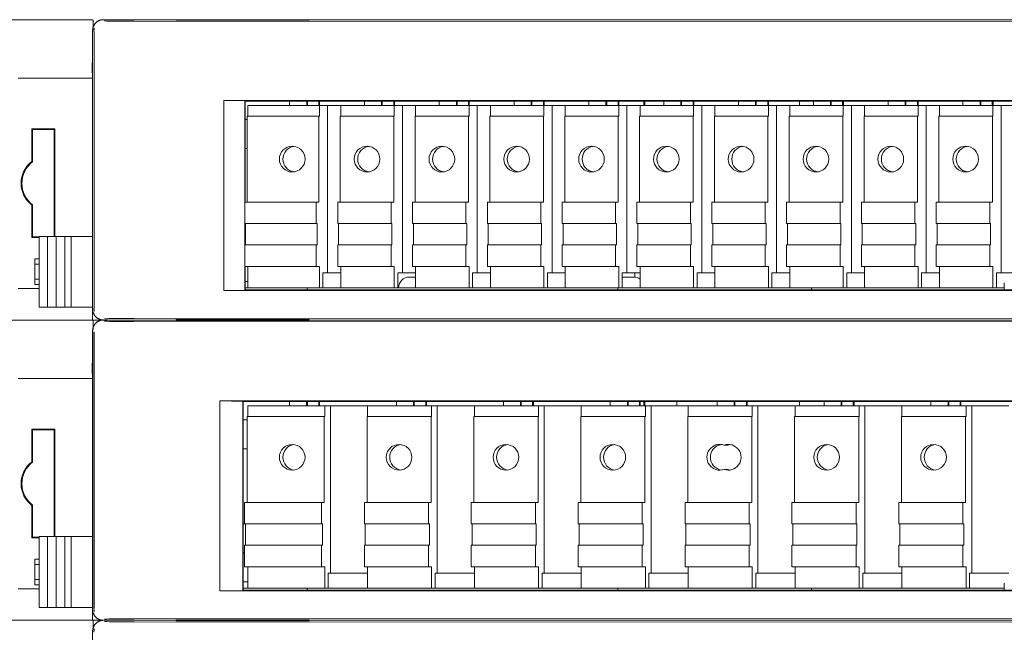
# Model space of a CAD drawing. Header units: millimetres. Extents: x 0 to 1371, y 0 to 297.
# Tile 4 of 19: x 71 to 116, y 203 to 232. Entities that reach past the tile are written whole.
import ezdxf

# ---------------------------------------------------------------- set-up
doc = ezdxf.new("R2010")
doc.units = ezdxf.units.MM
doc.layers.add('1', color=7, linetype='Continuous', true_color=0xffffff)
doc.layers.add('125', color=7, linetype='Continuous', true_color=0xffffff)
doc.styles.add('Tahoma', font='tahoma.ttf')
doc.dimstyles.get("Standard").update_dxf_attribs({"dimtxt": 0.18, "dimasz": 0.18, "dimexe": 0.18, "dimexo": 0.0625, "dimgap": 0.09, "dimtad": 0, "dimtih": 1, "dimtoh": 1, "dimdec": 4, "dimzin": 0, "dimdsep": 46, "dimtxsty": 'Standard', "dimcen": 0.09, "dimadec": 0, "dimazin": 0, "dimtfac": 1, "dimtdec": 4, "dimtofl": 0, "dimtmove": 0, "dimatfit": 3, "dimfxl": 1, "dimtolj": 1, "dimtzin": 0, "dimarcsym": 0})

# ---------------------------------------------------------------- blocks, each defined once
blk = doc.blocks.new('_U1')
at = {"layer": '125', "color": 80, "linetype": 'Continuous', "lineweight": 13}
for p, q in [((73.983, 218.03), (58.61, 218.03)), ((59.86, 215.53), (59.86, 206.53)), ((73.983, 204.03), (58.61, 204.03))]:
    blk.add_line(p, q, dxfattribs=at)
at = {"layer": '125', "color": 80}
for points in [[(60.276, 215.53), (59.443, 215.53), (59.86, 218.03)], [(59.443, 206.53), (60.276, 206.53), (59.86, 204.03)]]:
    blk.add_solid(points, dxfattribs=at)
at = {"layer": 'Defpoints', "color": 0}
for p in [(73.983, 218.03), (59.86, 204.03), (73.983, 204.03)]:
    blk.add_point(p, dxfattribs=at)
at = {"layer": '125', "color": 3, "lineweight": 13, "insert": (56.358, 211.03), "char_height": 3, "attachment_point": 2, "rotation": 90, "style": 'Tahoma'}
blk.add_mtext('\\A1;14{\\H2.000000;%%p0.1}', dxfattribs=at)
blk = doc.blocks.new('_U2')
at = {"layer": '125', "color": 80, "linetype": 'Continuous', "lineweight": 13}
for p, q in [((73.983, 232.03), (58.626, 232.03)), ((59.876, 220.53), (59.876, 229.53)), ((73.983, 218.03), (58.626, 218.03))]:
    blk.add_line(p, q, dxfattribs=at)
at = {"layer": '125', "color": 80}
for points in [[(60.293, 229.53), (59.459, 229.53), (59.876, 232.03)], [(59.459, 220.53), (60.293, 220.53), (59.876, 218.03)]]:
    blk.add_solid(points, dxfattribs=at)
at = {"layer": 'Defpoints', "color": 0}
for p in [(59.876, 232.03), (73.983, 232.03), (73.983, 218.03)]:
    blk.add_point(p, dxfattribs=at)
at = {"layer": '125', "color": 3, "lineweight": 13, "insert": (56.374, 225.03), "char_height": 3, "attachment_point": 2, "rotation": 90, "style": 'Tahoma'}
blk.add_mtext('\\A1;14{\\H2.000000;%%p0.1}', dxfattribs=at)
blk = doc.blocks.new('_U7')
at = {"layer": '125', "color": 80, "linetype": 'Continuous', "lineweight": 13}
for p, q in [((73.983, 204.03), (58.61, 204.03)), ((59.86, 192.53), (59.86, 201.53)), ((73.983, 190.03), (58.61, 190.03))]:
    blk.add_line(p, q, dxfattribs=at)
at = {"layer": '125', "color": 80}
for points in [[(60.276, 201.53), (59.443, 201.53), (59.86, 204.03)], [(59.443, 192.53), (60.276, 192.53), (59.86, 190.03)]]:
    blk.add_solid(points, dxfattribs=at)
at = {"layer": 'Defpoints', "color": 0}
for p in [(59.86, 204.03), (73.983, 204.03), (73.983, 190.03)]:
    blk.add_point(p, dxfattribs=at)
at = {"layer": '125', "color": 3, "lineweight": 13, "insert": (56.358, 197.03), "char_height": 3, "attachment_point": 2, "rotation": 90, "style": 'Tahoma'}
blk.add_mtext('\\A1;14{\\H2.000000;%%p0.1}', dxfattribs=at)

msp = doc.modelspace()

# ---------------------------------------------------------------- linework, layer by layer
at = {"layer": '1', "color": 7, "linetype": 'Continuous', "lineweight": 18}
for p, q in [((74.001, 231.581), (74.009, 232.03)), ((163.983, 232.03), (74.483, 232.03)), ((147.499, 231.93), (75.915, 231.961)), ((84.083, 232.017), (77.883, 232.017)), ((77.883, 232.017), (77.883, 232.004)), ((77.883, 232.004), (84.083, 232.004)), ((84.083, 232.004), (84.083, 232.017)), ((73.983, 231.53), (73.983, 218.53)), ((74.051, 231.471), (74.051, 218.589)), ((73.966, 229.53), (73.983, 230.53)), ((73.983, 230.53), (73.983, 218.03)), ((73.966, 229.53), (73.983, 229.53)), ((73.983, 229.305), (70.516, 229.305)), ((81.085, 228.242), (80.097, 228.259)), ((80.097, 228.259), (80.097, 219.404)), ((80.097, 228.259), (142.391, 228.259)), ((81.085, 228.242), (81.085, 223.531)), ((81.094, 228.233), (81.085, 228.242)), ((81.094, 223.531), (81.094, 228.233)), ((141.516, 228.233), (81.094, 228.233)), ((83.165, 228.233), (83.165, 228.031)), ((83.963, 228.031), (83.963, 228.233)), ((83.995, 228.233), (83.995, 228.031)), ((84.532, 228.031), (84.532, 228.233)), ((84.565, 228.233), (84.565, 228.031)), ((86.654, 228.031), (86.654, 228.233)), ((87.451, 228.031), (87.451, 228.233)), ((87.484, 228.031), (87.484, 228.233)), ((88.021, 228.031), (88.021, 228.233)), ((88.053, 228.031), (88.053, 228.233)), ((90.142, 228.031), (90.142, 228.233)), ((90.94, 228.031), (90.94, 228.233)), ((90.972, 228.031), (90.972, 228.233)), ((91.509, 228.031), (91.509, 228.233)), ((91.542, 228.031), (91.542, 228.233)), ((93.631, 228.031), (93.631, 228.233)), ((94.428, 228.031), (94.428, 228.233)), ((94.461, 228.031), (94.461, 228.233)), ((94.998, 228.031), (94.998, 228.233)), ((95.03, 228.031), (95.03, 228.233)), ((97.119, 228.031), (97.119, 228.233)), ((97.916, 228.031), (97.916, 228.233)), ((97.949, 228.031), (97.949, 228.233)), ((98.486, 228.031), (98.486, 228.233)), ((98.518, 228.031), (98.518, 228.233)), ((99.683, 228.031), (99.683, 228.233)), ((99.733, 228.031), (99.733, 228.233)), ((100.607, 228.031), (100.607, 228.233)), ((101.405, 228.031), (101.405, 228.233)), ((101.437, 228.031), (101.437, 228.233)), ((101.974, 228.031), (101.974, 228.233)), ((102.007, 228.031), (102.007, 228.233)), ((104.096, 228.031), (104.096, 228.233)), ((104.893, 228.031), (104.893, 228.233)), ((104.926, 228.031), (104.926, 228.233)), ((105.463, 228.031), (105.463, 228.233)), ((105.495, 228.031), (105.495, 228.233)), ((106.934, 228.233), (106.932, 228.031)), ((107.584, 228.031), (107.584, 228.233)), ((108.382, 228.031), (108.382, 228.233)), ((108.414, 228.031), (108.414, 228.233)), ((108.951, 228.031), (108.951, 228.233)), ((108.984, 228.031), (108.984, 228.233)), ((111.073, 228.031), (111.073, 228.233)), ((111.87, 228.031), (111.87, 228.233)), ((111.903, 228.031), (111.903, 228.233)), ((112.44, 228.031), (112.44, 228.233)), ((112.472, 228.031), (112.472, 228.233)), ((114.561, 228.031), (114.561, 228.233)), ((115.358, 228.031), (115.358, 228.233)), ((115.391, 228.031), (115.391, 228.233)), ((115.928, 228.031), (115.928, 228.233)), ((115.96, 228.031), (115.96, 228.233)), ((84.558, 228.031), (81.219, 228.031)), ((81.219, 227.531), (81.219, 228.031)), ((84.558, 228.031), (84.94, 228.031)), ((84.558, 227.531), (84.558, 228.031)), ((84.94, 228.031), (85.554, 228.031)), ((84.94, 228.031), (84.94, 220.231)), ((88.046, 228.031), (85.554, 228.031)), ((85.554, 227.531), (85.554, 228.031)), ((88.046, 228.031), (88.429, 228.031)), ((88.046, 227.531), (88.046, 228.031)), ((88.429, 228.031), (89.043, 228.031)), ((88.429, 228.031), (88.429, 220.231)), ((91.535, 228.031), (89.043, 228.031)), ((89.043, 227.531), (89.043, 228.031)), ((91.535, 228.031), (91.917, 228.031)), ((91.535, 227.531), (91.535, 228.031)), ((91.917, 228.031), (92.531, 228.031)), ((91.917, 228.031), (91.917, 220.231)), ((95.023, 228.031), (92.531, 228.031)), ((92.531, 227.531), (92.531, 228.031)), ((95.023, 228.031), (95.405, 228.031)), ((95.023, 227.531), (95.023, 228.031)), ((95.405, 228.031), (96.02, 228.031)), ((95.405, 228.031), (95.405, 220.231)), ((98.511, 228.031), (96.02, 228.031)), ((96.02, 227.531), (96.02, 228.031)), ((98.511, 228.031), (98.894, 228.031)), ((98.511, 227.531), (98.511, 228.031)), ((98.894, 228.031), (99.508, 228.031)), ((98.894, 228.031), (98.894, 220.231)), ((102, 228.031), (99.508, 228.031)), ((99.508, 227.531), (99.508, 228.031)), ((102, 228.031), (102.382, 228.031)), ((102, 227.531), (102, 228.031)), ((102.382, 228.031), (102.996, 228.031)), ((102.382, 228.031), (102.382, 220.231)), ((105.488, 228.031), (102.996, 228.031)), ((102.996, 227.531), (102.996, 228.031)), ((105.488, 228.031), (105.871, 228.031)), ((105.488, 227.531), (105.488, 228.031)), ((105.871, 228.031), (106.485, 228.031)), ((105.871, 228.031), (105.871, 220.231)), ((108.977, 228.031), (106.485, 228.031)), ((106.485, 227.531), (106.485, 228.031)), ((108.977, 228.031), (109.359, 228.031)), ((108.977, 227.531), (108.977, 228.031)), ((109.359, 228.031), (109.973, 228.031)), ((109.359, 228.031), (109.359, 220.231)), ((112.465, 228.031), (109.973, 228.031)), ((109.973, 227.531), (109.973, 228.031)), ((112.465, 228.031), (112.847, 228.031)), ((112.465, 227.531), (112.465, 228.031)), ((112.847, 228.031), (113.462, 228.031)), ((112.847, 228.031), (112.847, 220.231)), ((115.953, 228.031), (113.462, 228.031)), ((113.462, 227.531), (113.462, 228.031)), ((115.953, 228.031), (116.336, 228.031)), ((115.953, 227.531), (115.953, 228.031)), ((116.336, 228.031), (116.95, 228.031)), ((116.336, 228.031), (116.336, 220.231)), ((81.094, 227.38), (81.195, 227.38)), ((81.194, 223.531), (81.194, 227.531)), ((84.533, 227.531), (81.194, 227.531)), ((84.533, 227.531), (84.558, 227.531)), ((84.533, 223.531), (84.533, 227.531)), ((85.53, 223.531), (85.53, 227.531)), ((88.022, 227.531), (85.53, 227.531)), ((88.022, 227.531), (88.046, 227.531)), ((88.022, 223.531), (88.022, 227.531)), ((89.018, 223.531), (89.018, 227.531)), ((91.51, 227.531), (89.018, 227.531)), ((91.51, 227.531), (91.535, 227.531)), ((91.51, 223.531), (91.51, 227.531)), ((92.507, 223.531), (92.507, 227.531)), ((94.999, 227.531), (92.507, 227.531)), ((94.999, 227.531), (95.023, 227.531)), ((94.999, 223.531), (94.999, 227.531)), ((95.995, 223.531), (95.995, 227.531)), ((98.487, 227.531), (95.995, 227.531)), ((98.487, 227.531), (98.511, 227.531)), ((98.487, 223.531), (98.487, 227.531)), ((99.484, 223.531), (99.484, 227.531)), ((101.975, 227.531), (99.484, 227.531)), ((101.975, 227.531), (102, 227.531)), ((101.975, 223.531), (101.975, 227.531)), ((102.972, 223.531), (102.972, 227.531)), ((105.464, 227.531), (102.972, 227.531)), ((105.464, 227.531), (105.488, 227.531)), ((105.464, 223.531), (105.464, 227.531)), ((106.46, 223.531), (106.46, 227.531)), ((108.952, 227.531), (106.46, 227.531)), ((108.952, 227.531), (108.977, 227.531)), ((108.952, 223.531), (108.952, 227.531)), ((109.949, 223.531), (109.949, 227.531)), ((112.441, 227.531), (109.949, 227.531)), ((112.441, 227.531), (112.465, 227.531)), ((112.441, 223.531), (112.441, 227.531)), ((113.437, 223.531), (113.437, 227.531)), ((115.929, 227.531), (113.437, 227.531)), ((115.929, 227.531), (115.953, 227.531)), ((115.929, 223.531), (115.929, 227.531)), ((71.148, 226.94), (72.218, 226.94)), ((71.148, 226.94), (71.183, 226.905)), ((71.148, 225.422), (71.148, 226.94)), ((71.183, 226.905), (72.183, 226.905)), ((71.183, 225.405), (71.183, 226.905)), ((72.218, 226.94), (72.183, 226.905)), ((72.183, 226.905), (72.183, 221.93)), ((72.218, 226.94), (72.218, 221.93)), ((81.094, 226.03), (81.195, 226.03)), ((71.148, 221.87), (71.148, 223.387)), ((71.183, 221.905), (71.183, 223.405)), ((81.072, 223.531), (84.411, 223.531)), ((81.072, 222.531), (81.072, 223.531)), ((84.411, 223.531), (84.533, 223.531)), ((84.411, 222.531), (84.411, 223.531)), ((85.408, 222.531), (85.408, 223.531)), ((85.408, 223.531), (87.9, 223.531)), ((87.9, 223.531), (88.022, 223.531)), ((87.9, 222.531), (87.9, 223.531)), ((88.896, 222.531), (88.896, 223.531)), ((88.896, 223.531), (91.388, 223.531)), ((91.388, 223.531), (91.51, 223.531)), ((91.388, 222.531), (91.388, 223.531)), ((92.385, 222.531), (92.385, 223.531)), ((92.385, 223.531), (94.877, 223.531)), ((94.877, 223.531), (94.999, 223.531)), ((94.877, 222.531), (94.877, 223.531)), ((95.873, 222.531), (95.873, 223.531)), ((95.873, 223.531), (98.365, 223.531)), ((98.365, 223.531), (98.487, 223.531)), ((98.365, 222.531), (98.365, 223.531)), ((99.362, 222.531), (99.362, 223.531)), ((99.362, 223.531), (101.853, 223.531)), ((101.853, 223.531), (101.975, 223.531)), ((101.853, 222.531), (101.853, 223.531)), ((102.85, 222.531), (102.85, 223.531)), ((102.85, 223.531), (105.342, 223.531)), ((105.342, 223.531), (105.464, 223.531)), ((105.342, 222.531), (105.342, 223.531)), ((106.338, 222.531), (106.338, 223.531)), ((106.338, 223.531), (108.83, 223.531)), ((108.83, 223.531), (108.952, 223.531)), ((108.83, 222.531), (108.83, 223.531)), ((109.827, 222.531), (109.827, 223.531)), ((109.827, 223.531), (112.318, 223.531)), ((112.318, 223.531), (112.441, 223.531)), ((112.318, 222.531), (112.318, 223.531)), ((113.315, 222.531), (113.315, 223.531)), ((113.315, 223.531), (115.807, 223.531)), ((115.807, 223.531), (115.929, 223.531)), ((115.807, 222.531), (115.807, 223.531)), ((81.072, 222.531), (84.411, 222.531)), ((81.085, 222.531), (81.085, 221.531)), ((81.094, 221.531), (81.094, 222.531)), ((81.113, 222.53), (81.094, 222.53)), ((81.113, 221.531), (81.113, 222.531)), ((84.452, 222.531), (84.411, 222.531)), ((84.452, 221.531), (84.452, 222.531)), ((85.408, 222.531), (87.9, 222.531)), ((85.449, 221.531), (85.449, 222.531)), ((87.94, 222.531), (87.9, 222.531)), ((87.94, 221.531), (87.94, 222.531)), ((88.896, 222.531), (91.388, 222.531)), ((88.937, 221.531), (88.937, 222.531)), ((91.429, 222.531), (91.388, 222.531)), ((91.429, 221.531), (91.429, 222.531)), ((92.385, 222.531), (94.877, 222.531)), ((92.425, 221.531), (92.425, 222.531)), ((94.917, 222.531), (94.877, 222.531)), ((94.917, 221.531), (94.917, 222.531)), ((95.873, 222.531), (98.365, 222.531)), ((95.914, 221.531), (95.914, 222.531)), ((98.406, 222.531), (98.365, 222.531)), ((98.406, 221.531), (98.406, 222.531)), ((99.362, 222.531), (101.853, 222.531)), ((99.402, 221.531), (99.402, 222.531)), ((101.894, 222.531), (101.853, 222.531)), ((101.894, 221.531), (101.894, 222.531)), ((102.85, 222.531), (105.342, 222.531)), ((102.891, 221.531), (102.891, 222.531)), ((105.382, 222.531), (105.342, 222.531)), ((105.382, 221.531), (105.382, 222.531)), ((106.338, 222.531), (108.83, 222.531)), ((106.379, 221.531), (106.379, 222.531)), ((108.871, 222.531), (108.83, 222.531)), ((108.871, 221.531), (108.871, 222.531)), ((109.827, 222.531), (112.318, 222.531)), ((109.867, 221.531), (109.867, 222.531)), ((112.359, 222.531), (112.318, 222.531)), ((112.359, 221.531), (112.359, 222.531)), ((113.315, 222.531), (115.807, 222.531)), ((113.356, 221.531), (113.356, 222.531)), ((115.848, 222.531), (115.807, 222.531)), ((115.848, 221.531), (115.848, 222.531)), ((71.148, 221.87), (71.183, 221.905)), ((71.483, 221.87), (71.148, 221.87)), ((71.483, 221.905), (71.183, 221.905)), ((71.483, 221.93), (71.883, 221.93)), ((71.483, 221.93), (71.483, 218.63)), ((71.883, 221.93), (72.283, 221.93)), ((71.883, 221.93), (71.883, 218.63)), ((72.283, 221.93), (72.683, 221.93)), ((72.283, 221.93), (72.283, 218.63)), ((72.683, 221.93), (72.983, 221.93)), ((72.683, 221.93), (72.683, 218.63)), ((72.983, 221.93), (73.983, 221.93)), ((72.983, 221.93), (72.983, 218.63)), ((81.072, 221.531), (84.411, 221.531)), ((81.072, 220.531), (81.072, 221.531)), ((84.411, 221.531), (84.452, 221.531)), ((84.411, 220.531), (84.411, 221.531)), ((85.408, 220.531), (85.408, 221.531)), ((85.408, 221.531), (87.9, 221.531)), ((87.9, 221.531), (87.94, 221.531)), ((87.9, 220.531), (87.9, 221.531)), ((88.896, 220.531), (88.896, 221.531)), ((88.896, 221.531), (91.388, 221.531)), ((91.388, 221.531), (91.429, 221.531)), ((91.388, 220.531), (91.388, 221.531)), ((92.385, 220.531), (92.385, 221.531)), ((92.385, 221.531), (94.877, 221.531)), ((94.877, 221.531), (94.917, 221.531)), ((94.877, 220.531), (94.877, 221.531)), ((95.873, 220.531), (95.873, 221.531)), ((95.873, 221.531), (98.365, 221.531)), ((98.365, 221.531), (98.406, 221.531)), ((98.365, 220.531), (98.365, 221.531)), ((99.362, 220.531), (99.362, 221.531)), ((99.362, 221.531), (101.853, 221.531)), ((101.853, 221.531), (101.894, 221.531)), ((101.853, 220.531), (101.853, 221.531)), ((102.85, 220.531), (102.85, 221.531)), ((102.85, 221.531), (105.342, 221.531)), ((105.342, 221.531), (105.382, 221.531)), ((105.342, 220.531), (105.342, 221.531)), ((106.338, 220.531), (106.338, 221.531)), ((106.338, 221.531), (108.83, 221.531)), ((108.83, 221.531), (108.871, 221.531)), ((108.83, 220.531), (108.83, 221.531)), ((109.827, 220.531), (109.827, 221.531)), ((109.827, 221.531), (112.318, 221.531)), ((112.318, 221.531), (112.359, 221.531)), ((112.318, 220.531), (112.318, 221.531)), ((113.315, 220.531), (113.315, 221.531)), ((113.315, 221.531), (115.807, 221.531)), ((115.807, 221.531), (115.848, 221.531)), ((115.807, 220.531), (115.807, 221.531)), ((71.283, 220.88), (71.283, 220.63)), ((71.283, 220.88), (71.483, 220.88)), ((71.283, 220.63), (71.283, 219.93)), ((71.283, 220.63), (71.483, 220.63)), ((81.072, 220.531), (84.411, 220.531)), ((81.085, 220.531), (81.085, 219.421)), ((81.094, 219.43), (81.094, 220.531)), ((81.219, 219.531), (81.219, 220.531)), ((84.558, 220.531), (84.411, 220.531)), ((84.558, 219.531), (84.558, 220.531)), ((85.408, 220.531), (87.9, 220.531)), ((85.554, 219.531), (85.554, 220.531)), ((88.046, 220.531), (87.9, 220.531)), ((88.046, 219.531), (88.046, 220.531)), ((88.896, 220.531), (91.388, 220.531)), ((89.043, 219.531), (89.043, 220.531)), ((91.535, 220.531), (91.388, 220.531)), ((91.535, 219.531), (91.535, 220.531)), ((92.385, 220.531), (94.877, 220.531)), ((92.531, 219.531), (92.531, 220.531)), ((95.023, 220.531), (94.877, 220.531)), ((95.023, 219.531), (95.023, 220.531)), ((95.873, 220.531), (98.365, 220.531)), ((96.02, 219.531), (96.02, 220.531)), ((98.511, 220.531), (98.365, 220.531)), ((98.511, 219.531), (98.511, 220.531)), ((99.362, 220.531), (101.853, 220.531)), ((99.508, 219.531), (99.508, 220.531)), ((102, 220.531), (101.853, 220.531)), ((102, 219.531), (102, 220.531)), ((102.85, 220.531), (105.342, 220.531)), ((102.996, 219.531), (102.996, 220.531)), ((105.488, 220.531), (105.342, 220.531)), ((105.488, 219.531), (105.488, 220.531)), ((106.338, 220.531), (108.83, 220.531)), ((106.485, 219.531), (106.485, 220.531)), ((108.977, 220.531), (108.83, 220.531)), ((108.977, 219.531), (108.977, 220.531)), ((109.827, 220.531), (112.318, 220.531)), ((109.973, 219.531), (109.973, 220.531)), ((112.465, 220.531), (112.318, 220.531)), ((112.465, 219.531), (112.465, 220.531)), ((113.315, 220.531), (115.807, 220.531)), ((113.462, 219.531), (113.462, 220.531)), ((115.953, 220.531), (115.807, 220.531)), ((115.953, 219.531), (115.953, 220.531)), ((71.283, 219.93), (71.283, 219.68)), ((71.283, 219.93), (71.483, 219.93)), ((84.72, 220.231), (84.94, 220.231)), ((84.72, 220.231), (84.72, 219.531)), ((84.94, 220.231), (85.554, 220.231)), ((88.209, 220.231), (88.429, 220.231)), ((88.209, 220.231), (88.209, 219.531)), ((88.429, 220.231), (89.043, 220.231)), ((88.746, 220.03), (89.043, 220.03)), ((91.697, 220.231), (91.917, 220.231)), ((91.697, 220.231), (91.697, 219.531)), ((91.917, 220.231), (92.531, 220.231)), ((95.186, 220.231), (95.186, 219.531)), ((95.186, 220.231), (95.405, 220.231)), ((95.405, 220.231), (96.02, 220.231)), ((98.674, 220.231), (98.674, 219.531)), ((98.674, 220.231), (98.894, 220.231)), ((99.22, 220.03), (98.746, 220.03)), ((98.894, 220.231), (99.508, 220.231)), ((99.266, 220.028), (99.264, 220.231)), ((102.162, 220.231), (102.162, 219.531)), ((102.162, 220.231), (102.382, 220.231)), ((102.382, 220.231), (102.996, 220.231)), ((105.651, 220.231), (105.651, 219.531)), ((105.651, 220.231), (105.871, 220.231)), ((105.871, 220.231), (106.485, 220.231)), ((109.139, 220.231), (109.139, 219.531)), ((109.139, 220.231), (109.359, 220.231)), ((109.359, 220.231), (109.973, 220.231)), ((112.628, 220.231), (112.628, 219.531)), ((112.628, 220.231), (112.847, 220.231)), ((112.847, 220.231), (113.462, 220.231)), ((116.116, 220.231), (116.116, 219.531)), ((116.116, 220.231), (116.336, 220.231)), ((116.336, 220.231), (116.95, 220.231)), ((70.516, 219.505), (71.483, 219.505)), ((71.283, 219.68), (71.483, 219.68)), ((81.085, 219.421), (81.094, 219.43)), ((81.094, 219.83), (81.219, 219.83)), ((83.983, 219.53), (81.094, 219.53)), ((81.094, 219.43), (141.516, 219.43)), ((84.558, 219.531), (81.219, 219.531)), ((83.981, 219.43), (83.983, 219.53)), ((83.983, 219.53), (83.983, 219.531)), ((83.983, 219.53), (98.467, 219.53)), ((84.72, 219.531), (84.558, 219.531)), ((88.046, 219.531), (85.554, 219.531)), ((88.209, 219.531), (88.046, 219.531)), ((88.246, 219.534), (88.246, 219.53)), ((91.535, 219.531), (89.043, 219.531)), ((89.72, 219.531), (89.72, 219.53)), ((91.697, 219.531), (91.535, 219.531)), ((95.023, 219.531), (92.531, 219.531)), ((95.186, 219.531), (95.023, 219.531)), ((98.511, 219.531), (96.02, 219.531)), ((98.246, 219.531), (98.246, 219.53)), ((107.499, 219.53), (98.467, 219.53)), ((98.469, 219.43), (98.467, 219.53)), ((98.674, 219.531), (98.511, 219.531)), ((102, 219.531), (99.508, 219.531)), ((99.72, 219.531), (99.72, 219.53)), ((99.733, 219.53), (99.733, 219.531)), ((102.162, 219.531), (102, 219.531)), ((105.488, 219.531), (102.996, 219.531)), ((105.651, 219.531), (105.488, 219.531)), ((108.977, 219.531), (106.485, 219.531)), ((106.858, 219.53), (106.858, 219.531)), ((107.497, 219.43), (107.499, 219.53)), ((107.499, 219.53), (116.483, 219.53)), ((108.358, 219.531), (108.358, 219.53)), ((109.139, 219.531), (108.977, 219.531)), ((112.465, 219.531), (109.973, 219.531)), ((112.628, 219.531), (112.465, 219.531)), ((115.953, 219.531), (113.462, 219.531)), ((116.116, 219.531), (115.953, 219.531)), ((116.483, 219.53), (116.487, 219.762)), ((116.485, 219.43), (116.483, 219.53)), ((80.097, 219.404), (81.085, 219.421)), ((142.391, 219.404), (80.097, 219.404)), ((71.483, 218.63), (71.883, 218.63)), ((71.883, 218.63), (72.283, 218.63)), ((72.283, 218.63), (72.683, 218.63)), ((72.683, 218.63), (72.983, 218.63)), ((72.983, 218.63), (73.983, 218.63)), ((75.915, 218.099), (147.499, 218.129)), ((84.083, 218.056), (77.883, 218.056)), ((77.883, 218.056), (77.883, 218.042)), ((84.083, 218.042), (84.083, 218.056)), ((73.983, 218.03), (163.983, 218.03)), ((74.001, 217.581), (74.009, 218.03)), ((74.483, 218.03), (163.483, 218.03)), ((163.483, 218.03), (74.483, 218.03)), ((147.499, 217.93), (75.915, 217.961)), ((147.503, 217.933), (75.92, 217.963)), ((84.128, 218.017), (77.838, 218.017)), ((77.838, 218.017), (77.884, 218.004)), ((77.883, 218.042), (84.083, 218.042)), ((77.884, 218.004), (84.083, 218.004)), ((84.083, 218.004), (84.128, 218.017)), ((73.983, 204.53), (73.983, 217.53)), ((74.042, 204.588), (74.042, 217.471)), ((74.051, 217.471), (74.051, 204.589)), ((73.966, 215.53), (73.983, 216.53)), ((73.983, 216.53), (73.983, 204.03)), ((73.983, 215.305), (70.516, 215.305)), ((73.966, 215.53), (73.983, 215.53)), ((79.913, 214.256), (80.987, 214.238)), ((79.913, 214.256), (79.913, 205.404)), ((79.913, 214.256), (126.443, 214.256)), ((80.987, 214.238), (80.987, 205.422)), ((80.994, 214.23), (80.987, 214.238)), ((80.994, 205.43), (80.994, 214.23)), ((125.568, 214.23), (80.994, 214.23)), ((84.806, 214.03), (81.218, 214.03)), ((81.218, 213.53), (81.218, 214.03)), ((83.164, 214.23), (83.164, 214.03)), ((83.961, 214.03), (83.961, 214.23)), ((83.994, 214.23), (83.994, 214.03)), ((84.531, 214.03), (84.531, 214.23)), ((84.564, 214.23), (84.564, 214.03)), ((84.806, 214.03), (85.066, 214.03)), ((84.806, 213.53), (84.806, 214.03)), ((85.066, 214.03), (86.799, 214.03)), ((85.066, 214.03), (85.066, 206.23)), ((89.789, 214.03), (86.799, 214.03)), ((86.799, 213.53), (86.799, 214.03)), ((88.148, 214.23), (88.148, 214.03)), ((88.945, 214.03), (88.945, 214.23)), ((88.977, 214.23), (88.977, 214.03)), ((89.514, 214.03), (89.514, 214.23)), ((89.547, 214.23), (89.547, 214.03)), ((89.789, 214.03), (90.049, 214.03)), ((89.789, 213.53), (89.789, 214.03)), ((90.049, 214.03), (91.782, 214.03)), ((90.049, 214.03), (90.049, 206.23)), ((94.772, 214.03), (91.782, 214.03)), ((91.782, 213.53), (91.782, 214.03)), ((93.131, 214.23), (93.131, 214.03)), ((93.928, 214.03), (93.928, 214.23)), ((93.961, 214.23), (93.961, 214.03)), ((94.498, 214.03), (94.498, 214.23)), ((94.53, 214.23), (94.53, 214.03)), ((94.772, 214.03), (95.033, 214.03)), ((94.772, 213.53), (94.772, 214.03)), ((95.033, 214.03), (96.766, 214.03)), ((95.033, 214.03), (95.033, 206.23)), ((99.756, 214.03), (96.766, 214.03)), ((96.766, 213.53), (96.766, 214.03)), ((98.114, 214.23), (98.114, 214.03)), ((98.912, 214.03), (98.912, 214.23)), ((98.944, 214.23), (98.944, 214.03)), ((99.481, 214.03), (99.481, 214.23)), ((99.514, 214.23), (99.514, 214.03)), ((99.683, 214.03), (99.683, 214.23)), ((99.733, 214.03), (99.733, 214.23)), ((99.756, 214.03), (100.016, 214.03)), ((99.756, 213.53), (99.756, 214.03)), ((100.016, 214.03), (101.749, 214.03)), ((100.016, 214.03), (100.016, 206.23)), ((101.221, 214.23), (101.224, 214.03)), ((104.739, 214.03), (101.749, 214.03)), ((101.749, 213.53), (101.749, 214.03)), ((103.098, 214.03), (103.098, 214.23)), ((103.895, 214.03), (103.895, 214.23)), ((103.928, 214.03), (103.928, 214.23)), ((104.465, 214.03), (104.465, 214.23)), ((104.497, 214.03), (104.497, 214.23)), ((104.739, 214.03), (105, 214.03)), ((104.739, 213.53), (104.739, 214.03)), ((105, 214.03), (106.733, 214.03)), ((105, 214.03), (105, 206.23)), ((106.733, 213.53), (106.733, 214.03)), ((109.723, 214.03), (106.733, 214.03)), ((106.934, 214.23), (106.932, 214.03)), ((108.081, 214.03), (108.081, 214.23)), ((108.879, 214.03), (108.879, 214.23)), ((108.911, 214.03), (108.911, 214.23)), ((109.448, 214.03), (109.448, 214.23)), ((109.481, 214.03), (109.481, 214.23)), ((109.723, 214.03), (109.983, 214.03)), ((109.723, 213.53), (109.723, 214.03)), ((109.983, 214.03), (111.716, 214.03)), ((109.983, 214.03), (109.983, 206.23)), ((111.716, 213.53), (111.716, 214.03)), ((114.706, 214.03), (111.716, 214.03)), ((113.065, 214.03), (113.065, 214.23)), ((113.862, 214.03), (113.862, 214.23)), ((113.895, 214.03), (113.895, 214.23)), ((114.432, 214.03), (114.432, 214.23)), ((114.464, 214.03), (114.464, 214.23)), ((114.706, 214.03), (114.967, 214.03)), ((114.706, 213.53), (114.706, 214.03)), ((114.967, 214.03), (116.699, 214.03)), ((114.967, 214.03), (114.967, 206.23)), ((81.193, 209.53), (81.193, 213.53)), ((84.781, 213.53), (81.193, 213.53)), ((84.781, 213.53), (84.806, 213.53)), ((84.781, 209.53), (84.781, 213.53)), ((86.775, 209.53), (86.775, 213.53)), ((89.765, 213.53), (86.775, 213.53)), ((89.765, 213.53), (89.789, 213.53)), ((89.765, 209.53), (89.765, 213.53)), ((91.758, 209.53), (91.758, 213.53)), ((94.748, 213.53), (91.758, 213.53)), ((94.748, 213.53), (94.772, 213.53)), ((94.748, 209.53), (94.748, 213.53)), ((96.741, 209.53), (96.741, 213.53)), ((99.731, 213.53), (96.741, 213.53)), ((99.731, 213.53), (99.756, 213.53)), ((99.731, 209.53), (99.731, 213.53)), ((101.725, 209.53), (101.725, 213.53)), ((104.715, 213.53), (101.725, 213.53)), ((104.715, 213.53), (104.739, 213.53)), ((104.715, 209.53), (104.715, 213.53)), ((106.708, 209.53), (106.708, 213.53)), ((109.698, 213.53), (106.708, 213.53)), ((109.698, 213.53), (109.723, 213.53)), ((109.698, 209.53), (109.698, 213.53)), ((111.692, 209.53), (111.692, 213.53)), ((114.682, 213.53), (111.692, 213.53)), ((114.682, 213.53), (114.706, 213.53)), ((114.682, 209.53), (114.682, 213.53)), ((80.994, 213.38), (81.193, 213.38)), ((71.148, 212.94), (72.218, 212.94)), ((71.148, 212.94), (71.183, 212.905)), ((71.148, 211.422), (71.148, 212.94)), ((71.183, 212.905), (72.183, 212.905)), ((71.183, 211.405), (71.183, 212.905)), ((72.218, 212.94), (72.183, 212.905)), ((72.183, 212.905), (72.183, 207.93)), ((72.218, 212.94), (72.218, 207.93)), ((103.419, 212.196), (103.582, 212.196)), ((80.994, 212.03), (81.193, 212.03)), ((103.419, 211.065), (103.582, 211.065)), ((71.148, 207.87), (71.148, 209.387)), ((71.183, 207.905), (71.183, 209.405)), ((81.071, 209.53), (84.659, 209.53)), ((81.071, 208.53), (81.071, 209.53)), ((84.659, 209.53), (84.781, 209.53)), ((84.659, 208.53), (84.659, 209.53)), ((86.653, 209.53), (89.643, 209.53)), ((86.653, 208.53), (86.653, 209.53)), ((89.643, 209.53), (89.765, 209.53)), ((89.643, 208.53), (89.643, 209.53)), ((91.636, 209.53), (94.626, 209.53)), ((91.636, 208.53), (91.636, 209.53)), ((94.626, 209.53), (94.748, 209.53)), ((94.626, 208.53), (94.626, 209.53)), ((96.619, 209.53), (99.609, 209.53)), ((96.619, 208.53), (96.619, 209.53)), ((99.609, 209.53), (99.731, 209.53)), ((99.609, 208.53), (99.609, 209.53)), ((101.603, 209.53), (104.593, 209.53)), ((101.603, 208.53), (101.603, 209.53)), ((104.593, 209.53), (104.715, 209.53)), ((104.593, 208.53), (104.593, 209.53)), ((106.586, 209.53), (109.576, 209.53)), ((106.586, 208.53), (106.586, 209.53)), ((109.576, 209.53), (109.698, 209.53)), ((109.576, 208.53), (109.576, 209.53)), ((111.57, 209.53), (114.56, 209.53)), ((111.57, 208.53), (111.57, 209.53)), ((114.56, 209.53), (114.682, 209.53)), ((114.56, 208.53), (114.56, 209.53)), ((81.112, 208.53), (80.994, 208.53)), ((81.071, 208.53), (84.659, 208.53)), ((81.112, 207.53), (81.112, 208.53)), ((84.7, 208.53), (84.659, 208.53)), ((84.7, 207.53), (84.7, 208.53)), ((86.653, 208.53), (89.643, 208.53)), ((86.693, 207.53), (86.693, 208.53)), ((89.683, 208.53), (89.643, 208.53)), ((89.683, 207.53), (89.683, 208.53)), ((91.636, 208.53), (94.626, 208.53)), ((91.677, 207.53), (91.677, 208.53)), ((94.667, 208.53), (94.626, 208.53)), ((94.667, 207.53), (94.667, 208.53)), ((96.619, 208.53), (99.609, 208.53)), ((96.66, 207.53), (96.66, 208.53)), ((99.65, 208.53), (99.609, 208.53)), ((99.65, 207.53), (99.65, 208.53)), ((101.603, 208.53), (104.593, 208.53)), ((101.643, 207.53), (101.643, 208.53)), ((104.634, 208.53), (104.593, 208.53)), ((104.634, 207.53), (104.634, 208.53)), ((106.586, 208.53), (109.576, 208.53)), ((106.627, 207.53), (106.627, 208.53)), ((109.617, 208.53), (109.576, 208.53)), ((109.617, 207.53), (109.617, 208.53)), ((111.57, 208.53), (114.56, 208.53)), ((111.61, 207.53), (111.61, 208.53)), ((114.6, 208.53), (114.56, 208.53)), ((114.6, 207.53), (114.6, 208.53)), ((71.148, 207.87), (71.183, 207.905)), ((71.483, 207.87), (71.148, 207.87)), ((71.483, 207.905), (71.183, 207.905)), ((71.483, 207.93), (71.883, 207.93)), ((71.483, 207.93), (71.483, 204.63)), ((71.883, 207.93), (72.283, 207.93)), ((71.883, 207.93), (71.883, 204.63)), ((72.283, 207.93), (72.683, 207.93)), ((72.283, 207.93), (72.283, 204.63)), ((72.683, 207.93), (72.983, 207.93)), ((72.683, 207.93), (72.683, 204.63)), ((72.983, 207.93), (73.983, 207.93)), ((72.983, 207.93), (72.983, 204.63)), ((81.071, 207.53), (84.659, 207.53)), ((81.071, 206.53), (81.071, 207.53)), ((84.659, 207.53), (84.7, 207.53)), ((84.659, 206.53), (84.659, 207.53)), ((86.653, 207.53), (89.643, 207.53)), ((86.653, 206.53), (86.653, 207.53)), ((89.643, 207.53), (89.683, 207.53)), ((89.643, 206.53), (89.643, 207.53)), ((91.636, 207.53), (94.626, 207.53)), ((91.636, 206.53), (91.636, 207.53)), ((94.626, 207.53), (94.667, 207.53)), ((94.626, 206.53), (94.626, 207.53)), ((96.619, 207.53), (99.609, 207.53)), ((96.619, 206.53), (96.619, 207.53)), ((99.609, 207.53), (99.65, 207.53)), ((99.609, 206.53), (99.609, 207.53)), ((101.603, 207.53), (104.593, 207.53)), ((101.603, 206.53), (101.603, 207.53)), ((104.593, 207.53), (104.634, 207.53)), ((104.593, 206.53), (104.593, 207.53)), ((106.586, 207.53), (109.576, 207.53)), ((106.586, 206.53), (106.586, 207.53)), ((109.576, 207.53), (109.617, 207.53)), ((109.576, 206.53), (109.576, 207.53)), ((111.57, 207.53), (114.56, 207.53)), ((111.57, 206.53), (111.57, 207.53)), ((114.56, 207.53), (114.6, 207.53)), ((114.56, 206.53), (114.56, 207.53)), ((81.071, 207.18), (80.994, 207.18)), ((71.283, 206.88), (71.283, 206.63)), ((71.283, 206.88), (71.483, 206.88)), ((71.283, 206.63), (71.283, 205.93)), ((71.283, 206.63), (71.483, 206.63)), ((81.071, 206.53), (84.659, 206.53)), ((81.218, 205.53), (81.218, 206.53)), ((84.806, 206.53), (84.659, 206.53)), ((84.806, 205.53), (84.806, 206.53)), ((84.968, 206.23), (84.968, 205.53)), ((84.968, 206.23), (85.066, 206.23)), ((85.066, 206.23), (86.799, 206.23)), ((86.653, 206.53), (89.643, 206.53)), ((86.799, 205.53), (86.799, 206.53)), ((89.789, 206.53), (89.643, 206.53)), ((89.789, 205.53), (89.789, 206.53)), ((89.952, 206.23), (89.952, 205.53)), ((89.952, 206.23), (90.049, 206.23)), ((90.049, 206.23), (91.782, 206.23)), ((91.636, 206.53), (94.626, 206.53)), ((91.782, 205.53), (91.782, 206.53)), ((94.772, 206.53), (94.626, 206.53)), ((94.772, 205.53), (94.772, 206.53)), ((94.935, 206.23), (94.935, 205.53)), ((94.935, 206.23), (95.033, 206.23)), ((95.033, 206.23), (96.766, 206.23)), ((96.619, 206.53), (99.609, 206.53)), ((96.766, 205.53), (96.766, 206.53)), ((99.756, 206.53), (99.609, 206.53)), ((99.756, 205.53), (99.756, 206.53)), ((99.919, 206.23), (99.919, 205.53)), ((99.919, 206.23), (100.016, 206.23)), ((100.016, 206.23), (101.749, 206.23)), ((101.603, 206.53), (104.593, 206.53)), ((101.749, 205.53), (101.749, 206.53)), ((104.739, 206.53), (104.593, 206.53)), ((104.739, 205.53), (104.739, 206.53)), ((104.902, 206.23), (104.902, 205.53)), ((104.902, 206.23), (105, 206.23)), ((105, 206.23), (106.733, 206.23)), ((106.586, 206.53), (109.576, 206.53)), ((106.733, 205.53), (106.733, 206.53)), ((109.723, 206.53), (109.576, 206.53)), ((109.723, 205.53), (109.723, 206.53)), ((109.885, 206.23), (109.885, 205.53)), ((109.885, 206.23), (109.983, 206.23)), ((109.983, 206.23), (111.716, 206.23)), ((111.57, 206.53), (114.56, 206.53)), ((111.716, 205.53), (111.716, 206.53)), ((114.706, 206.53), (114.56, 206.53)), ((114.706, 205.53), (114.706, 206.53)), ((114.869, 206.23), (114.869, 205.53)), ((114.869, 206.23), (114.967, 206.23)), ((114.967, 206.23), (116.699, 206.23)), ((71.283, 205.93), (71.283, 205.68)), ((71.283, 205.93), (71.483, 205.93)), ((71.283, 205.68), (71.483, 205.68)), ((80.994, 205.83), (81.218, 205.83)), ((116.483, 205.53), (116.487, 205.762)), ((70.516, 205.505), (71.483, 205.505)), ((80.987, 205.422), (79.913, 205.404)), ((126.443, 205.404), (79.913, 205.404)), ((80.987, 205.422), (80.994, 205.43)), ((83.983, 205.53), (80.994, 205.53)), ((80.994, 205.43), (125.568, 205.43)), ((84.806, 205.53), (81.218, 205.53)), ((83.981, 205.43), (83.983, 205.53)), ((83.983, 205.53), (98.467, 205.53)), ((83.983, 205.53), (83.983, 205.53)), ((84.968, 205.53), (84.806, 205.53)), ((89.789, 205.53), (86.799, 205.53)), ((88.246, 205.53), (88.246, 205.53)), ((89.72, 205.53), (89.72, 205.53)), ((89.952, 205.53), (89.789, 205.53)), ((94.772, 205.53), (91.782, 205.53)), ((94.935, 205.53), (94.772, 205.53)), ((99.756, 205.53), (96.766, 205.53)), ((98.246, 205.53), (98.246, 205.53)), ((107.499, 205.53), (98.467, 205.53)), ((98.469, 205.43), (98.467, 205.53)), ((99.72, 205.53), (99.72, 205.53)), ((99.733, 205.53), (99.733, 205.53)), ((99.919, 205.53), (99.756, 205.53)), ((104.739, 205.53), (101.749, 205.53)), ((104.902, 205.53), (104.739, 205.53)), ((109.723, 205.53), (106.733, 205.53)), ((106.858, 205.53), (106.858, 205.53)), ((107.497, 205.43), (107.499, 205.53)), ((107.499, 205.53), (116.483, 205.53)), ((108.358, 205.53), (108.358, 205.53)), ((109.885, 205.53), (109.723, 205.53)), ((114.706, 205.53), (111.716, 205.53)), ((114.869, 205.53), (114.706, 205.53)), ((116.485, 205.43), (116.483, 205.53)), ((71.483, 204.63), (71.883, 204.63)), ((71.883, 204.63), (72.283, 204.63)), ((72.283, 204.63), (72.683, 204.63)), ((72.683, 204.63), (72.983, 204.63)), ((72.983, 204.63), (73.983, 204.63)), ((73.983, 204.03), (163.983, 204.03)), ((74.001, 203.581), (74.009, 204.03)), ((163.983, 204.03), (74.483, 204.03)), ((74.483, 204.03), (163.483, 204.03)), ((75.915, 204.099), (147.499, 204.129)), ((147.499, 203.93), (75.915, 203.961)), ((84.083, 204.056), (77.883, 204.056)), ((77.883, 204.056), (77.883, 204.042)), ((77.883, 204.042), (84.083, 204.042)), ((84.083, 204.017), (77.883, 204.017)), ((77.883, 204.017), (77.883, 204.004)), ((77.883, 204.004), (84.083, 204.004)), ((84.083, 204.042), (84.083, 204.056)), ((84.083, 204.004), (84.083, 204.017)), ((73.983, 203.53), (73.983, 190.53))]:
    msp.add_line(p, q, dxfattribs=at)
for centre, radius, start, end in [((71.933, 224.405), 1.285, 127.6523, 232.3477), ((71.933, 224.405), 1.25, 126.8699, 233.1301), ((88.746, 219.53), 0.5, 89.9999, 179.5), ((98.746, 219.53), 0.5, 89.9999, 98.2941), ((99.22, 219.53), 0.5, 54.8209, 90.0001), ((71.933, 210.405), 1.285, 127.6523, 232.3477), ((71.933, 210.405), 1.25, 126.8699, 233.1301)]:
    msp.add_arc(centre, radius, start, end, dxfattribs=at)
for centre, major_axis, ratio, start_param, end_param in [((76.042, 231.971), (1.5, 0), 0.005213, 3.146791, 4.630958), ((83.45, 225.531), (0, 0.6), 0.996685, 0.136561, 3.005031), ((86.939, 225.531), (0, 0.6), 0.996685, 0.136561, 3.005031), ((90.427, 225.531), (0, 0.6), 0.996685, 0.136561, 3.005031), ((93.915, 225.531), (0, 0.6), 0.996685, 0.136561, 3.005031), ((97.404, 225.531), (0, 0.6), 0.996685, 0.136561, 3.005031), ((100.892, 225.531), (0, 0.6), 0.996685, 0.136561, 3.005031), ((104.381, 225.531), (0, 0.6), 0.996685, 0.136561, 3.005031), ((107.869, 225.531), (0, 0.6), 0.996685, 0.136561, 3.005031), ((111.357, 225.531), (0, 0.6), 0.996685, 0.136561, 3.005031), ((114.846, 225.531), (0, 0.6), 0.996685, 0.136561, 3.005031), ((76.042, 217.971), (1.5, 0), 0.005219, 3.146796, 4.630963), ((83.449, 211.63), (0, 0.6), 0.996685, 0.136464, 3.005033), ((88.432, 211.63), (0, 0.6), 0.996685, 0.136464, 3.005033), ((93.416, 211.63), (0, 0.6), 0.996685, 0.136464, 3.005033), ((98.399, 211.63), (0, 0.6), 0.996685, 0.136464, 3.005033), ((103.22, 211.63), (0, -0.6), 0.996685, 2.801756, 6.623022), ((103.383, 211.63), (0, 0.6), 0.996685, 0.136508, 3.005086), ((103.619, 211.63), (0, -0.6), 0.996685, 5.943348, 9.764615), ((103.781, 211.63), (0, 0.6), 0.996685, 0.136474, 0.339837), ((108.366, 211.63), (0, 0.6), 0.996685, 0.136561, 3.005031), ((113.349, 211.63), (0, 0.6), 0.996685, 0.136561, 3.005031), ((103.781, 211.63), (0, 0.6), 0.996685, 2.801756, 3.005119), ((76.042, 204.088), (-1.5, 0), 0.005219, 4.793813, 6.277982), ((76.042, 203.971), (1.5, 0), 0.005213, 3.146791, 4.630958)]:
    msp.add_ellipse(centre, major_axis=major_axis, ratio=ratio, start_param=start_param, end_param=end_param, dxfattribs=at)
for centre in [(83.288, 225.531), (86.776, 225.531), (90.264, 225.531), (93.753, 225.531), (97.241, 225.531), (100.729, 225.531), (104.218, 225.531), (107.706, 225.531), (111.195, 225.531), (114.683, 225.531), (83.286, 211.63), (88.27, 211.63), (93.253, 211.63), (98.236, 211.63), (108.203, 211.63), (113.187, 211.63)]:
    msp.add_ellipse(centre, major_axis=(0, -0.6), ratio=0.996685, dxfattribs=at)
for points, weights in [([(74.483, 232.03), (74.19, 232.03), (73.983, 231.823), (73.983, 231.53)], [1, 0.804744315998, 0.804744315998, 1]), ([(73.983, 218.53), (73.983, 218.237), (74.19, 218.03), (74.483, 218.03)], [1, 0.804744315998, 0.804744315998, 1]), ([(74.483, 218.03), (74.19, 218.03), (73.983, 217.823), (73.983, 217.53)], [1, 0.804744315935, 0.804744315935, 1]), ([(73.983, 204.53), (73.983, 204.237), (74.19, 204.03), (74.483, 204.03)], [1, 0.804744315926, 0.804744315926, 1]), ([(74.483, 204.03), (74.19, 204.03), (73.983, 203.823), (73.983, 203.53)], [1, 0.804744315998, 0.804744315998, 1])]:
    msp.add_rational_spline(points, weights, degree=3, dxfattribs=at)
for points, degree in [([(74.042, 231.471), (74.042, 231.528), (74.052, 231.585), (74.071, 231.639)], 3), ([(71.148, 225.422), (71.166, 225.413), (71.183, 225.405)], 2), ([(71.183, 223.405), (71.166, 223.396), (71.148, 223.387)], 2), ([(74.066, 218.437), (74.05, 218.486), (74.042, 218.537), (74.042, 218.588)], 3), ([(74.542, 218.088), (74.542, 218.089), (74.589, 218.091), (74.785, 218.093), (75.089, 218.094), (75.48, 218.096), (75.767, 218.096), (75.92, 218.096)], 3), ([(71.148, 211.422), (71.166, 211.413), (71.183, 211.405)], 2), ([(71.183, 209.405), (71.166, 209.396), (71.148, 209.387)], 2), ([(74.066, 204.436), (74.05, 204.485), (74.042, 204.537), (74.042, 204.588)], 3), ([(74.042, 203.471), (74.042, 203.528), (74.052, 203.585), (74.071, 203.639)], 3)]:
    msp.add_open_spline(points, degree=degree, dxfattribs=at)

# ---------------------------------------------------------------- dimensions: what is measured, and where the dimension line sits
at = {"layer": '125', "color": 3, "linetype": 'Continuous', "lineweight": 13}
for base, p1, p2, picture, middle in [((59.876, 232.03), (73.983, 218.03), (73.983, 232.03), '_U2', (59.876, 225.03)), ((59.86, 204.03), (73.983, 218.03), (73.983, 204.03), '_U1', (59.86, 211.03)), ((59.86, 204.03), (73.983, 190.03), (73.983, 204.03), '_U7', (59.86, 197.03))]:
    dim = msp.add_linear_dim(base=base, p1=p1, p2=p2, angle=90, dimstyle='Standard', override={"dimtxt": 3, "dimasz": 2.5, "dimexe": 1.25, "dimexo": 0, "dimgap": 0.45, "dimtad": 1, "dimtih": 0, "dimtoh": 0, "dimdec": 1, "dimzin": 8, "dimtxsty": 'Tahoma', "dimsah": 1, "dimclrd": 80, "dimclre": 80, "dimclrt": 3, "dimtol": 1, "dimtp": 0.1, "dimtm": 0.1, "dimtfac": 0.666667, "dimtdec": 2, "dimtofl": 1, "dimatfit": 2, "dimtzin": 8, "dimlwd": 13, "dimlwe": 13}, dxfattribs=at)
    dim.commit()
    dim.dimension.update_dxf_attribs({"geometry": picture, "text_midpoint": middle, "dimtype": 160})

doc.saveas('drawing.dxf')
